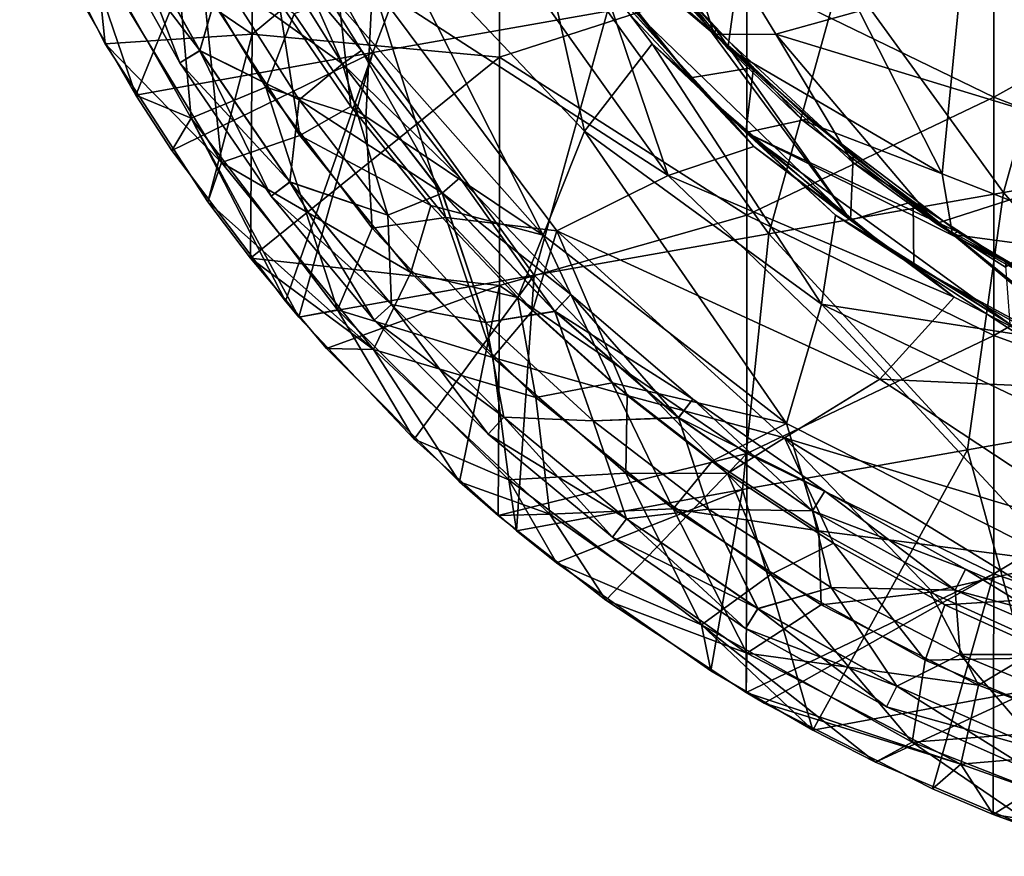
# Model space of a CAD drawing. Extents: x -65 to 803, y -691 to 80.
# Tile 1 of 256: x -59 to -24, y -312 to -282. Entities that reach past the tile are written whole.
import ezdxf

# ---------------------------------------------------------------- set-up
doc = ezdxf.new("R2010")
doc.units = 0
doc.header["$LTSCALE"] = 101.851852
for name, color, linetype in [('221', 7, 'CONTINUOUS'), ('222', 7, 'CONTINUOUS'), ('271', 7, 'CONTINUOUS'), ('274', 7, 'CONTINUOUS'), ('282', 7, 'CONTINUOUS'), ('292', 7, 'CONTINUOUS'), ('294', 7, 'CONTINUOUS'), ('295', 7, 'CONTINUOUS'), ('297', 7, 'CONTINUOUS'), ('353', 7, 'CONTINUOUS'), ('356', 7, 'CONTINUOUS'), ('364', 7, 'CONTINUOUS'), ('374', 7, 'CONTINUOUS'), ('376', 7, 'CONTINUOUS'), ('377', 7, 'CONTINUOUS'), ('379', 7, 'CONTINUOUS')]:
    doc.layers.add(name, color=color, linetype=linetype)

msp = doc.modelspace()

# ---------------------------------------------------------------- linework, layer by layer
at = {"layer": '221', "color": 7, "linetype": 'CONTINUOUS'}
for points in [[(-52.681, -282.619, 50.682), (-56.216, -277.992, 52.698), (-55.466, -277.619, 50.682), (-52.681, -282.619, 50.682)], [(-53.394, -283.06, 52.698), (-55.469, -277.62, 54.715), (-56.216, -277.992, 52.698), (-53.394, -283.06, 52.698)], [(-52.684, -282.621, 54.715), (-55.469, -277.62, 54.715), (-53.394, -283.06, 52.698), (-52.684, -282.621, 54.715)], [(-55.469, -277.62, 54.715), (-52.684, -282.621, 54.715), (-51.918, -279.975, 55.55), (-55.469, -277.62, 54.715)], [(-52.681, -282.619, 50.682), (-55.466, -277.619, 50.682), (-51.918, -279.975, 49.85), (-52.681, -282.619, 50.682)], [(-53.394, -283.06, 52.698), (-56.216, -277.992, 52.698), (-52.681, -282.619, 50.682), (-53.394, -283.06, 52.698)], [(-51.918, -279.975, 55.55), (-52.684, -282.621, 54.715), (-49.108, -284.386, 55.55), (-51.918, -279.975, 55.55)], [(-49.108, -284.386, 49.85), (-52.681, -282.619, 50.682), (-51.918, -279.975, 49.85), (-49.108, -284.386, 49.85)], [(-49.447, -287.34, 50.682), (-53.394, -283.06, 52.698), (-52.681, -282.619, 50.682), (-49.447, -287.34, 50.682)], [(-50.115, -287.845, 52.698), (-52.684, -282.621, 54.715), (-53.394, -283.06, 52.698), (-50.115, -287.845, 52.698)], [(-49.449, -287.342, 54.715), (-52.684, -282.621, 54.715), (-50.115, -287.845, 52.698), (-49.449, -287.342, 54.715)], [(-52.684, -282.621, 54.715), (-49.449, -287.342, 54.715), (-49.108, -284.386, 55.55), (-52.684, -282.621, 54.715)], [(-49.447, -287.34, 50.682), (-52.681, -282.619, 50.682), (-49.108, -284.386, 49.85), (-49.447, -287.34, 50.682)], [(-50.115, -287.845, 52.698), (-53.394, -283.06, 52.698), (-49.447, -287.34, 50.682), (-50.115, -287.845, 52.698)], [(-49.108, -284.386, 55.55), (-49.449, -287.342, 54.715), (-45.924, -288.535, 55.55), (-49.108, -284.386, 55.55)], [(-45.924, -288.535, 49.85), (-49.447, -287.34, 50.682), (-49.108, -284.386, 49.85), (-45.924, -288.535, 49.85)], [(-45.791, -291.744, 50.682), (-50.115, -287.845, 52.698), (-49.447, -287.34, 50.682), (-45.791, -291.744, 50.682)], [(-46.41, -292.308, 52.698), (-49.449, -287.342, 54.715), (-50.115, -287.845, 52.698), (-46.41, -292.308, 52.698)], [(-45.793, -291.746, 54.715), (-49.449, -287.342, 54.715), (-46.41, -292.308, 52.698), (-45.793, -291.746, 54.715)], [(-49.449, -287.342, 54.715), (-45.793, -291.746, 54.715), (-45.924, -288.535, 55.55), (-49.449, -287.342, 54.715)], [(-45.791, -291.744, 50.682), (-49.447, -287.34, 50.682), (-45.924, -288.535, 49.85), (-45.791, -291.744, 50.682)], [(-46.41, -292.308, 52.698), (-50.115, -287.845, 52.698), (-45.791, -291.744, 50.682), (-46.41, -292.308, 52.698)], [(-45.924, -288.535, 55.55), (-45.793, -291.746, 54.715), (-42.391, -292.391, 55.55), (-45.924, -288.535, 55.55)], [(-42.391, -292.391, 49.85), (-45.791, -291.744, 50.682), (-45.924, -288.535, 49.85), (-42.391, -292.391, 49.85)], [(-41.744, -295.791, 50.682), (-46.41, -292.308, 52.698), (-45.791, -291.744, 50.682), (-41.744, -295.791, 50.682)], [(-42.308, -296.41, 52.698), (-45.793, -291.746, 54.715), (-46.41, -292.308, 52.698), (-42.308, -296.41, 52.698)], [(-41.746, -295.793, 54.715), (-45.793, -291.746, 54.715), (-42.308, -296.41, 52.698), (-41.746, -295.793, 54.715)], [(-45.793, -291.746, 54.715), (-41.746, -295.793, 54.715), (-42.391, -292.391, 55.55), (-45.793, -291.746, 54.715)], [(-41.744, -295.791, 50.682), (-45.791, -291.744, 50.682), (-42.391, -292.391, 49.85), (-41.744, -295.791, 50.682)], [(-42.308, -296.41, 52.698), (-46.41, -292.308, 52.698), (-41.744, -295.791, 50.682), (-42.308, -296.41, 52.698)], [(-42.391, -292.391, 55.55), (-41.746, -295.793, 54.715), (-38.535, -295.924, 55.55), (-42.391, -292.391, 55.55)], [(-38.535, -295.924, 49.85), (-41.744, -295.791, 50.682), (-42.391, -292.391, 49.85), (-38.535, -295.924, 49.85)], [(-37.34, -299.447, 50.682), (-42.308, -296.41, 52.698), (-41.744, -295.791, 50.682), (-37.34, -299.447, 50.682)], [(-37.845, -300.115, 52.698), (-41.746, -295.793, 54.715), (-42.308, -296.41, 52.698), (-37.845, -300.115, 52.698)], [(-37.342, -299.449, 54.715), (-41.746, -295.793, 54.715), (-37.845, -300.115, 52.698), (-37.342, -299.449, 54.715)], [(-41.746, -295.793, 54.715), (-37.342, -299.449, 54.715), (-38.535, -295.924, 55.55), (-41.746, -295.793, 54.715)], [(-37.34, -299.447, 50.682), (-41.744, -295.791, 50.682), (-38.535, -295.924, 49.85), (-37.34, -299.447, 50.682)], [(-38.535, -295.924, 55.55), (-37.342, -299.449, 54.715), (-34.386, -299.108, 55.55), (-38.535, -295.924, 55.55)], [(-34.386, -299.108, 49.85), (-37.34, -299.447, 50.682), (-38.535, -295.924, 49.85), (-34.386, -299.108, 49.85)], [(-37.845, -300.115, 52.698), (-42.308, -296.41, 52.698), (-37.34, -299.447, 50.682), (-37.845, -300.115, 52.698)], [(-37.342, -299.449, 54.715), (-32.621, -302.684, 54.715), (-34.386, -299.108, 55.55), (-37.342, -299.449, 54.715)], [(-32.619, -302.681, 50.682), (-37.34, -299.447, 50.682), (-34.386, -299.108, 49.85), (-32.619, -302.681, 50.682)], [(-34.386, -299.108, 55.55), (-32.621, -302.684, 54.715), (-29.975, -301.918, 55.55), (-34.386, -299.108, 55.55)], [(-29.975, -301.918, 49.85), (-32.619, -302.681, 50.682), (-34.386, -299.108, 49.85), (-29.975, -301.918, 49.85)], [(-32.619, -302.681, 50.682), (-37.845, -300.115, 52.698), (-37.34, -299.447, 50.682), (-32.619, -302.681, 50.682)], [(-33.06, -303.394, 52.698), (-37.342, -299.449, 54.715), (-37.845, -300.115, 52.698), (-33.06, -303.394, 52.698)], [(-32.621, -302.684, 54.715), (-37.342, -299.449, 54.715), (-33.06, -303.394, 52.698), (-32.621, -302.684, 54.715)], [(-33.06, -303.394, 52.698), (-37.845, -300.115, 52.698), (-32.619, -302.681, 50.682), (-33.06, -303.394, 52.698)], [(-32.621, -302.684, 54.715), (-27.62, -305.469, 54.715), (-29.975, -301.918, 55.55), (-32.621, -302.684, 54.715)], [(-27.619, -305.466, 50.682), (-32.619, -302.681, 50.682), (-29.975, -301.918, 49.85), (-27.619, -305.466, 50.682)], [(-29.975, -301.918, 55.55), (-27.62, -305.469, 54.715), (-25.336, -304.333, 55.55), (-29.975, -301.918, 55.55)], [(-25.336, -304.333, 49.85), (-27.619, -305.466, 50.682), (-29.975, -301.918, 49.85), (-25.336, -304.333, 49.85)], [(-27.619, -305.466, 50.682), (-33.06, -303.394, 52.698), (-32.619, -302.681, 50.682), (-27.619, -305.466, 50.682)], [(-27.992, -306.216, 52.698), (-32.621, -302.684, 54.715), (-33.06, -303.394, 52.698), (-27.992, -306.216, 52.698)], [(-27.62, -305.469, 54.715), (-32.621, -302.684, 54.715), (-27.992, -306.216, 52.698), (-27.62, -305.469, 54.715)], [(-27.992, -306.216, 52.698), (-33.06, -303.394, 52.698), (-27.619, -305.466, 50.682), (-27.992, -306.216, 52.698)], [(-27.62, -305.469, 54.715), (-22.384, -307.781, 54.715), (-25.336, -304.333, 55.55), (-27.62, -305.469, 54.715)], [(-22.383, -307.778, 50.682), (-27.619, -305.466, 50.682), (-25.336, -304.333, 49.85), (-22.383, -307.778, 50.682)], [(-25.336, -304.333, 55.55), (-22.384, -307.781, 54.715), (-20.504, -306.335, 55.55), (-25.336, -304.333, 55.55)], [(-20.504, -306.335, 49.85), (-22.383, -307.778, 50.682), (-25.336, -304.333, 49.85), (-20.504, -306.335, 49.85)], [(-22.383, -307.778, 50.682), (-27.992, -306.216, 52.698), (-27.619, -305.466, 50.682), (-22.383, -307.778, 50.682)], [(-22.686, -308.559, 52.698), (-27.62, -305.469, 54.715), (-27.992, -306.216, 52.698), (-22.686, -308.559, 52.698)], [(-22.384, -307.781, 54.715), (-27.62, -305.469, 54.715), (-22.686, -308.559, 52.698), (-22.384, -307.781, 54.715)], [(-22.686, -308.559, 52.698), (-27.992, -306.216, 52.698), (-22.383, -307.778, 50.682), (-22.686, -308.559, 52.698)]]:
    msp.add_3dface(points, dxfattribs=at)
at = {"layer": '222', "color": 7, "linetype": 'CONTINUOUS'}
for points in [[(-47.553, -283.098, 54.718), (-49.925, -277.711, 52.702), (-50.658, -278.117, 54.718), (-47.553, -283.098, 54.718)], [(-46.866, -282.619, 52.702), (-50.655, -278.116, 50.685), (-49.925, -277.711, 52.702), (-46.866, -282.619, 52.702)], [(-46.866, -282.619, 52.702), (-49.925, -277.711, 52.702), (-47.553, -283.098, 54.718), (-46.866, -282.619, 52.702)], [(-51.918, -279.975, 49.85), (-50.655, -278.116, 50.685), (-47.551, -283.096, 50.685), (-51.918, -279.975, 49.85)], [(-51.918, -279.975, 55.55), (-47.553, -283.098, 54.718), (-50.658, -278.117, 54.718), (-51.918, -279.975, 55.55)], [(-47.551, -283.096, 50.685), (-50.655, -278.116, 50.685), (-46.866, -282.619, 52.702), (-47.551, -283.096, 50.685)], [(-49.108, -284.386, 49.85), (-51.918, -279.975, 49.85), (-47.551, -283.096, 50.685), (-49.108, -284.386, 49.85)], [(-51.918, -279.975, 55.55), (-49.108, -284.386, 55.55), (-47.553, -283.098, 54.718), (-51.918, -279.975, 55.55)], [(-43.961, -287.739, 54.718), (-46.866, -282.619, 52.702), (-47.553, -283.098, 54.718), (-43.961, -287.739, 54.718)], [(-43.325, -287.193, 52.702), (-47.551, -283.096, 50.685), (-46.866, -282.619, 52.702), (-43.325, -287.193, 52.702)], [(-43.325, -287.193, 52.702), (-46.866, -282.619, 52.702), (-43.961, -287.739, 54.718), (-43.325, -287.193, 52.702)], [(-49.108, -284.386, 49.85), (-47.551, -283.096, 50.685), (-43.958, -287.737, 50.685), (-49.108, -284.386, 49.85)], [(-49.108, -284.386, 55.55), (-45.924, -288.535, 55.55), (-47.553, -283.098, 54.718), (-49.108, -284.386, 55.55)], [(-45.924, -288.535, 55.55), (-43.961, -287.739, 54.718), (-47.553, -283.098, 54.718), (-45.924, -288.535, 55.55)], [(-43.958, -287.737, 50.685), (-47.551, -283.096, 50.685), (-43.325, -287.193, 52.702), (-43.958, -287.737, 50.685)], [(-45.924, -288.535, 49.85), (-49.108, -284.386, 49.85), (-43.958, -287.737, 50.685), (-45.924, -288.535, 49.85)], [(-39.917, -291.993, 54.718), (-43.325, -287.193, 52.702), (-43.961, -287.739, 54.718), (-39.917, -291.993, 54.718)], [(-39.34, -291.386, 52.702), (-43.958, -287.737, 50.685), (-43.325, -287.193, 52.702), (-39.34, -291.386, 52.702)], [(-39.34, -291.386, 52.702), (-43.325, -287.193, 52.702), (-39.917, -291.993, 54.718), (-39.34, -291.386, 52.702)], [(-42.391, -292.391, 49.85), (-45.924, -288.535, 49.85), (-43.958, -287.737, 50.685), (-42.391, -292.391, 49.85)], [(-45.924, -288.535, 55.55), (-42.391, -292.391, 55.55), (-43.961, -287.739, 54.718), (-45.924, -288.535, 55.55)], [(-42.391, -292.391, 55.55), (-39.917, -291.993, 54.718), (-43.961, -287.739, 54.718), (-42.391, -292.391, 55.55)], [(-42.391, -292.391, 49.85), (-43.958, -287.737, 50.685), (-39.915, -291.991, 50.685), (-42.391, -292.391, 49.85)], [(-39.915, -291.991, 50.685), (-43.958, -287.737, 50.685), (-39.34, -291.386, 52.702), (-39.915, -291.991, 50.685)], [(-35.464, -295.816, 54.718), (-39.34, -291.386, 52.702), (-39.917, -291.993, 54.718), (-35.464, -295.816, 54.718)], [(-34.951, -295.153, 52.702), (-39.915, -291.991, 50.685), (-39.34, -291.386, 52.702), (-34.951, -295.153, 52.702)], [(-34.951, -295.153, 52.702), (-39.34, -291.386, 52.702), (-35.464, -295.816, 54.718), (-34.951, -295.153, 52.702)], [(-38.535, -295.924, 49.85), (-42.391, -292.391, 49.85), (-39.915, -291.991, 50.685), (-38.535, -295.924, 49.85)], [(-42.391, -292.391, 55.55), (-38.535, -295.924, 55.55), (-39.917, -291.993, 54.718), (-42.391, -292.391, 55.55)], [(-38.535, -295.924, 55.55), (-35.464, -295.816, 54.718), (-39.917, -291.993, 54.718), (-38.535, -295.924, 55.55)], [(-38.535, -295.924, 49.85), (-39.915, -291.991, 50.685), (-35.462, -295.813, 50.685), (-38.535, -295.924, 49.85)], [(-35.462, -295.813, 50.685), (-39.915, -291.991, 50.685), (-34.951, -295.153, 52.702), (-35.462, -295.813, 50.685)], [(-30.647, -299.169, 54.718), (-34.951, -295.153, 52.702), (-35.464, -295.816, 54.718), (-30.647, -299.169, 54.718)], [(-30.204, -298.458, 52.702), (-35.462, -295.813, 50.685), (-34.951, -295.153, 52.702), (-30.204, -298.458, 52.702)], [(-30.204, -298.458, 52.702), (-34.951, -295.153, 52.702), (-30.647, -299.169, 54.718), (-30.204, -298.458, 52.702)], [(-34.386, -299.108, 49.85), (-38.535, -295.924, 49.85), (-35.462, -295.813, 50.685), (-34.386, -299.108, 49.85)], [(-38.535, -295.924, 55.55), (-34.386, -299.108, 55.55), (-35.464, -295.816, 54.718), (-38.535, -295.924, 55.55)], [(-34.386, -299.108, 55.55), (-30.647, -299.169, 54.718), (-35.464, -295.816, 54.718), (-34.386, -299.108, 55.55)], [(-34.386, -299.108, 49.85), (-35.462, -295.813, 50.685), (-30.645, -299.166, 50.685), (-34.386, -299.108, 49.85)], [(-30.645, -299.166, 50.685), (-35.462, -295.813, 50.685), (-30.204, -298.458, 52.702), (-30.645, -299.166, 50.685)], [(-25.516, -302.017, 54.718), (-30.204, -298.458, 52.702), (-30.647, -299.169, 54.718), (-25.516, -302.017, 54.718)], [(-25.147, -301.265, 52.702), (-30.645, -299.166, 50.685), (-30.204, -298.458, 52.702), (-25.147, -301.265, 52.702)], [(-25.147, -301.265, 52.702), (-30.204, -298.458, 52.702), (-25.516, -302.017, 54.718), (-25.147, -301.265, 52.702)], [(-29.975, -301.918, 49.85), (-34.386, -299.108, 49.85), (-30.645, -299.166, 50.685), (-29.975, -301.918, 49.85)], [(-34.386, -299.108, 55.55), (-29.975, -301.918, 55.55), (-30.647, -299.169, 54.718), (-34.386, -299.108, 55.55)], [(-29.975, -301.918, 55.55), (-25.516, -302.017, 54.718), (-30.647, -299.169, 54.718), (-29.975, -301.918, 55.55)], [(-29.975, -301.918, 49.85), (-30.645, -299.166, 50.685), (-25.514, -302.014, 50.685), (-29.975, -301.918, 49.85)], [(-25.514, -302.014, 50.685), (-30.645, -299.166, 50.685), (-25.147, -301.265, 52.702), (-25.514, -302.014, 50.685)], [(-20.122, -304.331, 54.718), (-25.147, -301.265, 52.702), (-25.516, -302.017, 54.718), (-20.122, -304.331, 54.718)], [(-19.831, -303.546, 52.702), (-25.514, -302.014, 50.685), (-25.147, -301.265, 52.702), (-19.831, -303.546, 52.702)], [(-19.831, -303.546, 52.702), (-25.147, -301.265, 52.702), (-20.122, -304.331, 54.718), (-19.831, -303.546, 52.702)], [(-25.336, -304.333, 49.85), (-29.975, -301.918, 49.85), (-25.514, -302.014, 50.685), (-25.336, -304.333, 49.85)], [(-29.975, -301.918, 55.55), (-25.336, -304.333, 55.55), (-25.516, -302.017, 54.718), (-29.975, -301.918, 55.55)], [(-25.336, -304.333, 55.55), (-20.122, -304.331, 54.718), (-25.516, -302.017, 54.718), (-25.336, -304.333, 55.55)], [(-25.336, -304.333, 49.85), (-25.514, -302.014, 50.685), (-20.121, -304.328, 50.685), (-25.336, -304.333, 49.85)], [(-20.121, -304.328, 50.685), (-25.514, -302.014, 50.685), (-19.831, -303.546, 52.702), (-20.121, -304.328, 50.685)], [(-20.504, -306.335, 49.85), (-25.336, -304.333, 49.85), (-20.121, -304.328, 50.685), (-20.504, -306.335, 49.85)], [(-25.336, -304.333, 55.55), (-20.504, -306.335, 55.55), (-20.122, -304.331, 54.718), (-25.336, -304.333, 55.55)]]:
    msp.add_3dface(points, dxfattribs=at)
at = {"layer": '271', "color": 7, "linetype": 'CONTINUOUS'}
for points in [[(-35.673, -280.368, 8.58), (-32.542, -274.158, -2.014), (-33.699, -282.544, 9.097), (-35.673, -280.368, 8.58)], [(-33.699, -282.544, 9.097), (-32.542, -274.158, -2.014), (-25.99, -287.044, 7.495), (-33.699, -282.544, 9.097)], [(-32.542, -274.158, -2.014), (-25.138, -278.319, -4.002), (-25.99, -287.044, 7.495), (-32.542, -274.158, -2.014)], [(-46.082, -277.881, 23.971), (-40.863, -276.531, 11.072), (-38.853, -285.512, 22.25), (-46.082, -277.881, 23.971)], [(-38.853, -285.512, 22.25), (-40.863, -276.531, 11.072), (-36.413, -282.372, 12.509), (-38.853, -285.512, 22.25)], [(-47.659, -280.984, 36.277), (-46.082, -277.881, 23.971), (-40.339, -289.252, 35.308), (-47.659, -280.984, 36.277)], [(-46.082, -277.881, 23.971), (-38.853, -285.512, 22.25), (-40.339, -289.252, 35.308), (-46.082, -277.881, 23.971)], [(-25.99, -287.044, 7.495), (-25.138, -278.319, -4.002), (-17.683, -290.29, 6.301), (-25.99, -287.044, 7.495)], [(-25.138, -278.319, -4.002), (-17.106, -281.352, -5.466), (-17.683, -290.29, 6.301), (-25.138, -278.319, -4.002)], [(-49.84, -280.845, 47.903), (-47.659, -280.984, 36.277), (-47.245, -284.624, 47.901), (-49.84, -280.845, 47.903)], [(-47.659, -280.984, 36.277), (-40.339, -289.252, 35.308), (-47.245, -284.624, 47.901), (-47.659, -280.984, 36.277)], [(-30.326, -291.735, 20.914), (-38.853, -285.512, 22.25), (-36.413, -282.372, 12.509), (-30.326, -291.735, 20.914)], [(-29.825, -288.528, 13.926), (-30.326, -291.735, 20.914), (-36.413, -282.372, 12.509), (-29.825, -288.528, 13.926)], [(-33.699, -282.544, 9.097), (-25.99, -287.044, 7.495), (-30.997, -285.126, 9.695), (-33.699, -282.544, 9.097)], [(-47.245, -284.624, 47.901), (-40.339, -289.252, 35.308), (-44.371, -288.183, 47.899), (-47.245, -284.624, 47.901)], [(-30.997, -285.126, 9.695), (-25.99, -287.044, 7.495), (-25.613, -289.225, 10.61), (-30.997, -285.126, 9.695)], [(-40.339, -289.252, 35.308), (-38.853, -285.512, 22.25), (-31.582, -296.021, 34.583), (-40.339, -289.252, 35.308)], [(-38.853, -285.512, 22.25), (-30.326, -291.735, 20.914), (-31.582, -296.021, 34.583), (-38.853, -285.512, 22.25)], [(-25.99, -287.044, 7.495), (-17.683, -290.29, 6.301), (-25.613, -289.225, 10.61), (-25.99, -287.044, 7.495)], [(-44.371, -288.183, 47.899), (-40.339, -289.252, 35.308), (-41.239, -291.498, 47.898), (-44.371, -288.183, 47.899)], [(-23.249, -292.819, 14.844), (-30.326, -291.735, 20.914), (-29.825, -288.528, 13.926), (-23.249, -292.819, 14.844)], [(-41.239, -291.498, 47.898), (-40.339, -289.252, 35.308), (-37.854, -294.568, 47.896), (-41.239, -291.498, 47.898)], [(-40.339, -289.252, 35.308), (-31.582, -296.021, 34.583), (-37.854, -294.568, 47.896), (-40.339, -289.252, 35.308)], [(-25.613, -289.225, 10.61), (-17.683, -290.29, 6.301), (-19.735, -292.489, 11.303), (-25.613, -289.225, 10.61)], [(-31.582, -296.021, 34.583), (-30.326, -291.735, 20.914), (-21.696, -301.014, 33.91), (-31.582, -296.021, 34.583)], [(-20.785, -296.291, 19.808), (-30.326, -291.735, 20.914), (-23.249, -292.819, 14.844), (-20.785, -296.291, 19.808)], [(-30.326, -291.735, 20.914), (-20.785, -296.291, 19.808), (-21.696, -301.014, 33.91), (-30.326, -291.735, 20.914)], [(-37.854, -294.568, 47.896), (-31.582, -296.021, 34.583), (-34.241, -297.367, 47.895), (-37.854, -294.568, 47.896)], [(-34.241, -297.367, 47.895), (-31.582, -296.021, 34.583), (-30.423, -299.878, 47.893), (-34.241, -297.367, 47.895)], [(-31.582, -296.021, 34.583), (-21.696, -301.014, 33.91), (-30.423, -299.878, 47.893), (-31.582, -296.021, 34.583)], [(-30.423, -299.878, 47.893), (-21.696, -301.014, 33.91), (-26.423, -302.085, 47.892), (-30.423, -299.878, 47.893)], [(-26.423, -302.085, 47.892), (-21.696, -301.014, 33.91), (-22.265, -303.978, 47.892), (-26.423, -302.085, 47.892)]]:
    msp.add_3dface(points, dxfattribs=at)
at = {"layer": '274', "color": 7, "linetype": 'CONTINUOUS'}
for points in [[(-35.673, -280.368, 8.58), (-33.699, -282.544, 9.097), (-35.518, -280.279, 8.682), (-35.673, -280.368, 8.58)], [(-35.518, -280.279, 8.682), (-33.699, -282.544, 9.097), (-32.775, -283.228, 9.382), (-35.518, -280.279, 8.682)], [(-33.699, -282.544, 9.097), (-30.997, -285.126, 9.695), (-32.775, -283.228, 9.382), (-33.699, -282.544, 9.097)], [(-32.775, -283.228, 9.382), (-30.997, -285.126, 9.695), (-30.794, -285.071, 9.808), (-32.775, -283.228, 9.382)], [(-30.997, -285.126, 9.695), (-25.613, -289.225, 10.61), (-30.794, -285.071, 9.808), (-30.997, -285.126, 9.695)], [(-30.794, -285.071, 9.808), (-25.613, -289.225, 10.61), (-25.433, -289.132, 10.715), (-30.794, -285.071, 9.808)], [(-25.613, -289.225, 10.61), (-19.735, -292.489, 11.303), (-25.433, -289.132, 10.715), (-25.613, -289.225, 10.61)], [(-25.433, -289.132, 10.715), (-19.735, -292.489, 11.303), (-23.719, -290.194, 10.945), (-25.433, -289.132, 10.715)]]:
    msp.add_3dface(points, dxfattribs=at)
at = {"layer": '282', "color": 7, "linetype": 'CONTINUOUS'}
for points in [[(-36.413, -282.372, 12.509), (-40.863, -276.531, 11.072), (-35.037, -283.597, 12.915), (-36.413, -282.372, 12.509)], [(-35.037, -283.597, 12.915), (-40.863, -276.531, 11.072), (-40.615, -276.585, 11.2), (-35.037, -283.597, 12.915)], [(-29.825, -288.528, 13.926), (-36.413, -282.372, 12.509), (-33.041, -285.562, 13.374), (-29.825, -288.528, 13.926)], [(-33.041, -285.562, 13.374), (-36.413, -282.372, 12.509), (-35.037, -283.597, 12.915), (-33.041, -285.562, 13.374)], [(-28.196, -289.514, 14.26), (-29.825, -288.528, 13.926), (-33.041, -285.562, 13.374), (-28.196, -289.514, 14.26)], [(-23.249, -292.819, 14.844), (-29.825, -288.528, 13.926), (-23.55, -292.448, 14.885), (-23.249, -292.819, 14.844)], [(-23.55, -292.448, 14.885), (-29.825, -288.528, 13.926), (-28.196, -289.514, 14.26), (-23.55, -292.448, 14.885)]]:
    msp.add_3dface(points, dxfattribs=at)
at = {"layer": '292', "color": 7, "linetype": 'CONTINUOUS'}
for points in [[(-35.518, -280.279, 8.682), (-32.775, -283.228, 9.382), (-40.876, -276.183, 11.098), (-35.518, -280.279, 8.682)], [(-32.775, -283.228, 9.382), (-40.615, -276.585, 11.2), (-40.876, -276.183, 11.098), (-32.775, -283.228, 9.382)], [(-32.775, -283.228, 9.382), (-35.037, -283.597, 12.915), (-40.615, -276.585, 11.2), (-32.775, -283.228, 9.382)], [(-32.775, -283.228, 9.382), (-33.041, -285.562, 13.374), (-35.037, -283.597, 12.915), (-32.775, -283.228, 9.382)], [(-32.775, -283.228, 9.382), (-30.794, -285.071, 9.808), (-33.041, -285.562, 13.374), (-32.775, -283.228, 9.382)], [(-30.794, -285.071, 9.808), (-25.433, -289.132, 10.715), (-33.041, -285.562, 13.374), (-30.794, -285.071, 9.808)], [(-25.433, -289.132, 10.715), (-23.719, -290.194, 10.945), (-33.041, -285.562, 13.374), (-25.433, -289.132, 10.715)], [(-23.719, -290.194, 10.945), (-23.55, -292.448, 14.885), (-33.041, -285.562, 13.374), (-23.719, -290.194, 10.945)], [(-23.55, -292.448, 14.885), (-28.196, -289.514, 14.26), (-33.041, -285.562, 13.374), (-23.55, -292.448, 14.885)]]:
    msp.add_3dface(points, dxfattribs=at)
at = {"layer": '294', "color": 7, "linetype": 'CONTINUOUS'}
for points in [[(-52.546, -280.338, 48.011), (-49.84, -280.845, 47.903), (-49.087, -285.664, 48.011), (-52.546, -280.338, 48.011)], [(-49.84, -280.845, 47.903), (-47.245, -284.624, 47.901), (-49.087, -285.664, 48.011), (-49.84, -280.845, 47.903)], [(-47.245, -284.624, 47.901), (-44.371, -288.183, 47.899), (-49.087, -285.664, 48.011), (-47.245, -284.624, 47.901)], [(-49.087, -285.664, 48.011), (-44.371, -288.183, 47.899), (-45.091, -290.6, 48.011), (-49.087, -285.664, 48.011)], [(-44.371, -288.183, 47.899), (-41.239, -291.498, 47.898), (-45.091, -290.6, 48.011), (-44.371, -288.183, 47.899)], [(-45.091, -290.6, 48.011), (-41.239, -291.498, 47.898), (-40.6, -295.091, 48.011), (-45.091, -290.6, 48.011)], [(-41.239, -291.498, 47.898), (-37.854, -294.568, 47.896), (-40.6, -295.091, 48.011), (-41.239, -291.498, 47.898)], [(-40.6, -295.091, 48.011), (-37.854, -294.568, 47.896), (-35.664, -299.087, 48.011), (-40.6, -295.091, 48.011)], [(-37.854, -294.568, 47.896), (-34.241, -297.367, 47.895), (-35.664, -299.087, 48.011), (-37.854, -294.568, 47.896)], [(-34.241, -297.367, 47.895), (-30.423, -299.878, 47.893), (-35.664, -299.087, 48.011), (-34.241, -297.367, 47.895)], [(-35.664, -299.087, 48.011), (-30.423, -299.878, 47.893), (-30.338, -302.546, 48.011), (-35.664, -299.087, 48.011)], [(-30.423, -299.878, 47.893), (-26.423, -302.085, 47.892), (-30.338, -302.546, 48.011), (-30.423, -299.878, 47.893)], [(-30.338, -302.546, 48.011), (-26.423, -302.085, 47.892), (-24.679, -305.43, 48.011), (-30.338, -302.546, 48.011)], [(-26.423, -302.085, 47.892), (-22.265, -303.978, 47.892), (-24.679, -305.43, 48.011), (-26.423, -302.085, 47.892)], [(-24.679, -305.43, 48.011), (-22.265, -303.978, 47.892), (-18.75, -307.706, 48.011), (-24.679, -305.43, 48.011)]]:
    msp.add_3dface(points, dxfattribs=at)
at = {"layer": '295', "color": 7, "linetype": 'CONTINUOUS'}
for points in [[(-56.082, -282.375, 52.2), (-59.157, -276.339, 52.2), (-56.412, -279.23, 49.307), (-56.082, -282.375, 52.2)], [(-52.546, -280.338, 48.011), (-51.906, -286.64, 49.307), (-56.412, -279.23, 49.307), (-52.546, -280.338, 48.011)], [(-51.906, -286.64, 49.307), (-56.082, -282.375, 52.2), (-56.412, -279.23, 49.307), (-51.906, -286.64, 49.307)], [(-52.546, -280.338, 48.011), (-49.087, -285.664, 48.011), (-51.906, -286.64, 49.307), (-52.546, -280.338, 48.011)], [(-52.391, -288.059, 52.2), (-56.082, -282.375, 52.2), (-51.906, -286.64, 49.307), (-52.391, -288.059, 52.2)], [(-49.087, -285.664, 48.011), (-45.091, -290.6, 48.011), (-51.906, -286.64, 49.307), (-49.087, -285.664, 48.011)], [(-46.434, -293.366, 49.307), (-52.391, -288.059, 52.2), (-51.906, -286.64, 49.307), (-46.434, -293.366, 49.307)], [(-45.091, -290.6, 48.011), (-46.434, -293.366, 49.307), (-51.906, -286.64, 49.307), (-45.091, -290.6, 48.011)], [(-50.859, -290.083, 52.2), (-52.391, -288.059, 52.2), (-46.434, -293.366, 49.307), (-50.859, -290.083, 52.2)], [(-48.126, -293.326, 52.2), (-50.859, -290.083, 52.2), (-46.434, -293.366, 49.307), (-48.126, -293.326, 52.2)], [(-45.091, -290.6, 48.011), (-40.6, -295.091, 48.011), (-46.434, -293.366, 49.307), (-45.091, -290.6, 48.011)], [(-43.338, -298.116, 52.2), (-48.126, -293.326, 52.2), (-46.434, -293.366, 49.307), (-43.338, -298.116, 52.2)], [(-40.6, -295.091, 48.011), (-40.096, -299.285, 49.307), (-46.434, -293.366, 49.307), (-40.6, -295.091, 48.011)], [(-40.096, -299.285, 49.307), (-43.338, -298.116, 52.2), (-46.434, -293.366, 49.307), (-40.096, -299.285, 49.307)], [(-40.6, -295.091, 48.011), (-35.664, -299.087, 48.011), (-40.096, -299.285, 49.307), (-40.6, -295.091, 48.011)], [(-41.95, -299.331, 52.2), (-43.338, -298.116, 52.2), (-40.096, -299.285, 49.307), (-41.95, -299.331, 52.2)], [(-35.664, -299.087, 48.011), (-33.012, -304.286, 49.307), (-40.096, -299.285, 49.307), (-35.664, -299.087, 48.011)], [(-35.664, -299.087, 48.011), (-30.338, -302.546, 48.011), (-33.012, -304.286, 49.307), (-35.664, -299.087, 48.011)], [(-38.076, -302.378, 52.2), (-41.95, -299.331, 52.2), (-40.096, -299.285, 49.307), (-38.076, -302.378, 52.2)], [(-33.012, -304.286, 49.307), (-38.076, -302.378, 52.2), (-40.096, -299.285, 49.307), (-33.012, -304.286, 49.307)], [(-33.034, -305.696, 52.2), (-38.076, -302.378, 52.2), (-33.012, -304.286, 49.307), (-33.034, -305.696, 52.2)], [(-30.338, -302.546, 48.011), (-24.679, -305.43, 48.011), (-33.012, -304.286, 49.307), (-30.338, -302.546, 48.011)], [(-25.313, -308.275, 49.307), (-33.034, -305.696, 52.2), (-33.012, -304.286, 49.307), (-25.313, -308.275, 49.307)], [(-24.679, -305.43, 48.011), (-25.313, -308.275, 49.307), (-33.012, -304.286, 49.307), (-24.679, -305.43, 48.011)], [(-24.679, -305.43, 48.011), (-18.75, -307.706, 48.011), (-25.313, -308.275, 49.307), (-24.679, -305.43, 48.011)], [(-32.386, -306.076, 52.2), (-33.034, -305.696, 52.2), (-25.313, -308.275, 49.307), (-32.386, -306.076, 52.2)], [(-26.339, -309.157, 52.2), (-32.386, -306.076, 52.2), (-25.313, -308.275, 49.307), (-26.339, -309.157, 52.2)], [(-18.75, -307.706, 48.011), (-17.142, -311.179, 49.307), (-25.313, -308.275, 49.307), (-18.75, -307.706, 48.011)], [(-24.152, -310.083, 52.2), (-26.339, -309.157, 52.2), (-25.313, -308.275, 49.307), (-24.152, -310.083, 52.2)], [(-17.142, -311.179, 49.307), (-24.152, -310.083, 52.2), (-25.313, -308.275, 49.307), (-17.142, -311.179, 49.307)], [(-20.012, -311.586, 52.2), (-24.152, -310.083, 52.2), (-17.142, -311.179, 49.307), (-20.012, -311.586, 52.2)]]:
    msp.add_3dface(points, dxfattribs=at)
at = {"layer": '297', "color": 7, "linetype": 'CONTINUOUS'}
for points in [[(-59.157, -276.339, 52.2), (-50.794, -282.026, 52.2), (-50.794, -274.019, 52.2), (-59.157, -276.339, 52.2)], [(-50.794, -282.026, 52.2), (-41.904, -274.639, 52.2), (-50.794, -274.019, 52.2), (-50.794, -282.026, 52.2)], [(-41.904, -282.851, 52.2), (-41.904, -274.639, 52.2), (-50.794, -282.026, 52.2), (-41.904, -282.851, 52.2)], [(-41.904, -282.851, 52.2), (-33.015, -279.974, 52.2), (-41.904, -274.639, 52.2), (-41.904, -282.851, 52.2)], [(-24.126, -284.289, 52.2), (-24.126, -275.717, 52.2), (-33.015, -279.974, 52.2), (-24.126, -284.289, 52.2)], [(-24.126, -284.289, 52.2), (-15.237, -279.337, 52.2), (-24.126, -275.717, 52.2), (-24.126, -284.289, 52.2)], [(-59.157, -276.339, 52.2), (-56.082, -282.375, 52.2), (-50.794, -282.026, 52.2), (-59.157, -276.339, 52.2)], [(-15.237, -287.719, 52.2), (-15.237, -279.337, 52.2), (-24.126, -284.289, 52.2), (-15.237, -287.719, 52.2)], [(-33.015, -288.538, 52.2), (-33.015, -279.974, 52.2), (-41.904, -282.851, 52.2), (-33.015, -288.538, 52.2)], [(-33.015, -288.538, 52.2), (-24.126, -284.289, 52.2), (-33.015, -279.974, 52.2), (-33.015, -288.538, 52.2)], [(-56.082, -282.375, 52.2), (-52.391, -288.059, 52.2), (-50.794, -282.026, 52.2), (-56.082, -282.375, 52.2)], [(-52.391, -288.059, 52.2), (-50.859, -290.083, 52.2), (-50.794, -282.026, 52.2), (-52.391, -288.059, 52.2)], [(-50.859, -290.083, 52.2), (-41.904, -282.851, 52.2), (-50.794, -282.026, 52.2), (-50.859, -290.083, 52.2)], [(-50.859, -290.083, 52.2), (-41.904, -291.064, 52.2), (-41.904, -282.851, 52.2), (-50.859, -290.083, 52.2)], [(-41.904, -291.064, 52.2), (-33.015, -288.538, 52.2), (-41.904, -282.851, 52.2), (-41.904, -291.064, 52.2)], [(-24.126, -292.862, 52.2), (-24.126, -284.289, 52.2), (-33.015, -288.538, 52.2), (-24.126, -292.862, 52.2)], [(-24.126, -292.862, 52.2), (-15.237, -287.719, 52.2), (-24.126, -284.289, 52.2), (-24.126, -292.862, 52.2)], [(-15.237, -296.101, 52.2), (-15.237, -287.719, 52.2), (-24.126, -292.862, 52.2), (-15.237, -296.101, 52.2)], [(-33.015, -297.102, 52.2), (-33.015, -288.538, 52.2), (-41.904, -291.064, 52.2), (-33.015, -297.102, 52.2)], [(-33.015, -297.102, 52.2), (-24.126, -292.862, 52.2), (-33.015, -288.538, 52.2), (-33.015, -297.102, 52.2)], [(-50.859, -290.083, 52.2), (-48.126, -293.326, 52.2), (-41.904, -291.064, 52.2), (-50.859, -290.083, 52.2)], [(-48.126, -293.326, 52.2), (-43.338, -298.116, 52.2), (-41.904, -291.064, 52.2), (-48.126, -293.326, 52.2)], [(-43.338, -298.116, 52.2), (-41.95, -299.331, 52.2), (-41.904, -291.064, 52.2), (-43.338, -298.116, 52.2)], [(-41.95, -299.331, 52.2), (-33.015, -297.102, 52.2), (-41.904, -291.064, 52.2), (-41.95, -299.331, 52.2)], [(-24.126, -301.434, 52.2), (-24.126, -292.862, 52.2), (-33.015, -297.102, 52.2), (-24.126, -301.434, 52.2)], [(-24.126, -301.434, 52.2), (-15.237, -296.101, 52.2), (-24.126, -292.862, 52.2), (-24.126, -301.434, 52.2)], [(-15.237, -304.483, 52.2), (-15.237, -296.101, 52.2), (-24.126, -301.434, 52.2), (-15.237, -304.483, 52.2)], [(-41.95, -299.331, 52.2), (-38.076, -302.378, 52.2), (-33.015, -297.102, 52.2), (-41.95, -299.331, 52.2)], [(-38.076, -302.378, 52.2), (-33.034, -305.696, 52.2), (-33.015, -297.102, 52.2), (-38.076, -302.378, 52.2)], [(-33.034, -305.696, 52.2), (-24.126, -301.434, 52.2), (-33.015, -297.102, 52.2), (-33.034, -305.696, 52.2)], [(-33.034, -305.696, 52.2), (-32.386, -306.076, 52.2), (-24.126, -301.434, 52.2), (-33.034, -305.696, 52.2)], [(-32.386, -306.076, 52.2), (-26.339, -309.157, 52.2), (-24.126, -301.434, 52.2), (-32.386, -306.076, 52.2)], [(-26.339, -309.157, 52.2), (-24.152, -310.083, 52.2), (-24.126, -301.434, 52.2), (-26.339, -309.157, 52.2)], [(-24.152, -310.083, 52.2), (-15.237, -304.483, 52.2), (-24.126, -301.434, 52.2), (-24.152, -310.083, 52.2)], [(-24.152, -310.083, 52.2), (-20.012, -311.586, 52.2), (-15.237, -304.483, 52.2), (-24.152, -310.083, 52.2)]]:
    msp.add_3dface(points, dxfattribs=at)
at = {"layer": '353', "color": 7, "linetype": 'CONTINUOUS'}
for points in [[(-34.182, -282.035, 94.79), (-36.607, -274.411, 99.099), (-38.416, -276.813, 94.097), (-34.182, -282.035, 94.79)], [(-31.968, -282.028, 97.905), (-23.524, -279.673, 109.402), (-36.607, -274.411, 99.099), (-31.968, -282.028, 97.905)], [(-31.968, -282.028, 97.905), (-36.607, -274.411, 99.099), (-34.182, -282.035, 94.79), (-31.968, -282.028, 97.905)], [(-35.835, -287.112, 84.486), (-41.978, -278.507, 85.592), (-46.472, -280.225, 71.49), (-35.835, -287.112, 84.486)], [(-41.978, -278.507, 85.592), (-35.835, -287.112, 84.486), (-38.132, -280.332, 90.556), (-41.978, -278.507, 85.592)], [(-18.14, -286.242, 107.414), (-23.524, -279.673, 109.402), (-31.968, -282.028, 97.905), (-18.14, -286.242, 107.414)], [(-46.706, -285.066, 57.508), (-46.472, -280.225, 71.49), (-49.292, -281.3, 57.508), (-46.706, -285.066, 57.508)], [(-43.837, -288.622, 57.507), (-46.472, -280.225, 71.49), (-46.706, -285.066, 57.508), (-43.837, -288.622, 57.507)], [(-39.838, -289.093, 70.817), (-35.835, -287.112, 84.486), (-46.472, -280.225, 71.49), (-39.838, -289.093, 70.817)], [(-39.838, -289.093, 70.817), (-46.472, -280.225, 71.49), (-43.837, -288.622, 57.507), (-39.838, -289.093, 70.817)], [(-38.132, -280.332, 90.556), (-35.835, -287.112, 84.486), (-32.763, -286.062, 91.474), (-38.132, -280.332, 90.556)], [(-29.21, -286.626, 95.705), (-31.968, -282.028, 97.905), (-34.182, -282.035, 94.79), (-29.21, -286.626, 95.705)], [(-26.198, -288.838, 96.303), (-18.14, -286.242, 107.414), (-31.968, -282.028, 97.905), (-26.198, -288.838, 96.303)], [(-26.198, -288.838, 96.303), (-31.968, -282.028, 97.905), (-29.21, -286.626, 95.705), (-26.198, -288.838, 96.303)], [(-32.763, -286.062, 91.474), (-35.835, -287.112, 84.486), (-25.557, -291.482, 92.891), (-32.763, -286.062, 91.474)], [(-23.712, -290.404, 96.82), (-18.14, -286.242, 107.414), (-26.198, -288.838, 96.303), (-23.712, -290.404, 96.82)], [(-28.225, -294.429, 83.15), (-35.835, -287.112, 84.486), (-39.838, -289.093, 70.817), (-28.225, -294.429, 83.15)], [(-35.835, -287.112, 84.486), (-28.225, -294.429, 83.15), (-25.557, -291.482, 92.891), (-35.835, -287.112, 84.486)], [(-40.702, -291.946, 57.505), (-39.838, -289.093, 70.817), (-43.837, -288.622, 57.507), (-40.702, -291.946, 57.505)], [(-37.317, -295.019, 57.504), (-39.838, -289.093, 70.817), (-40.702, -291.946, 57.505), (-37.317, -295.019, 57.504)], [(-31.651, -296.542, 70.092), (-28.225, -294.429, 83.15), (-39.838, -289.093, 70.817), (-31.651, -296.542, 70.092)], [(-31.651, -296.542, 70.092), (-39.838, -289.093, 70.817), (-37.317, -295.019, 57.504), (-31.651, -296.542, 70.092)], [(-28.225, -294.429, 83.15), (-19.032, -294.85, 94.328), (-25.557, -291.482, 92.891), (-28.225, -294.429, 83.15)], [(-19.456, -300.224, 81.429), (-28.225, -294.429, 83.15), (-31.651, -296.542, 70.092), (-19.456, -300.224, 81.429)], [(-19.456, -300.224, 81.429), (-19.032, -294.85, 94.328), (-28.225, -294.429, 83.15), (-19.456, -300.224, 81.429)], [(-33.707, -297.819, 57.502), (-31.651, -296.542, 70.092), (-37.317, -295.019, 57.504), (-33.707, -297.819, 57.502)], [(-29.898, -300.327, 57.501), (-31.651, -296.542, 70.092), (-33.707, -297.819, 57.502), (-29.898, -300.327, 57.501)], [(-22.237, -302.315, 69.123), (-19.456, -300.224, 81.429), (-31.651, -296.542, 70.092), (-22.237, -302.315, 69.123)], [(-22.237, -302.315, 69.123), (-31.651, -296.542, 70.092), (-25.894, -302.539, 57.499), (-22.237, -302.315, 69.123)], [(-25.894, -302.539, 57.499), (-31.651, -296.542, 70.092), (-29.898, -300.327, 57.501), (-25.894, -302.539, 57.499)], [(-21.722, -304.439, 57.497), (-22.237, -302.315, 69.123), (-25.894, -302.539, 57.499), (-21.722, -304.439, 57.497)]]:
    msp.add_3dface(points, dxfattribs=at)
at = {"layer": '356', "color": 7, "linetype": 'CONTINUOUS'}
for points in [[(-34.182, -282.035, 94.79), (-38.416, -276.813, 94.097), (-34.121, -281.842, 94.685), (-34.182, -282.035, 94.79)], [(-34.121, -281.842, 94.685), (-38.416, -276.813, 94.097), (-35.464, -280.338, 94.455), (-34.121, -281.842, 94.685)], [(-29.191, -286.416, 95.592), (-34.182, -282.035, 94.79), (-34.121, -281.842, 94.685), (-29.191, -286.416, 95.592)], [(-29.21, -286.626, 95.705), (-34.182, -282.035, 94.79), (-29.191, -286.416, 95.592), (-29.21, -286.626, 95.705)], [(-27.032, -288.047, 96.018), (-29.21, -286.626, 95.705), (-29.191, -286.416, 95.592), (-27.032, -288.047, 96.018)], [(-26.198, -288.838, 96.303), (-29.21, -286.626, 95.705), (-27.032, -288.047, 96.018), (-26.198, -288.838, 96.303)], [(-23.651, -290.237, 96.718), (-26.198, -288.838, 96.303), (-27.032, -288.047, 96.018), (-23.651, -290.237, 96.718)], [(-23.712, -290.404, 96.82), (-26.198, -288.838, 96.303), (-23.651, -290.237, 96.718), (-23.712, -290.404, 96.82)]]:
    msp.add_3dface(points, dxfattribs=at)
at = {"layer": '364', "color": 7, "linetype": 'CONTINUOUS'}
for points in [[(-38.132, -280.332, 90.556), (-32.763, -286.062, 91.474), (-37.714, -280.563, 90.515), (-38.132, -280.332, 90.556)], [(-37.714, -280.563, 90.515), (-32.763, -286.062, 91.474), (-34.017, -284.629, 91.14), (-37.714, -280.563, 90.515)], [(-34.017, -284.629, 91.14), (-32.763, -286.062, 91.474), (-29.284, -288.714, 92.026), (-34.017, -284.629, 91.14)], [(-32.763, -286.062, 91.474), (-25.557, -291.482, 92.891), (-29.284, -288.714, 92.026), (-32.763, -286.062, 91.474)], [(-29.284, -288.714, 92.026), (-25.557, -291.482, 92.891), (-27.002, -290.339, 92.485), (-29.284, -288.714, 92.026)], [(-25.557, -291.482, 92.891), (-19.032, -294.85, 94.328), (-27.002, -290.339, 92.485), (-25.557, -291.482, 92.891)], [(-27.002, -290.339, 92.485), (-19.032, -294.85, 94.328), (-19.128, -294.614, 94.2), (-27.002, -290.339, 92.485)]]:
    msp.add_3dface(points, dxfattribs=at)
at = {"layer": '374', "color": 7, "linetype": 'CONTINUOUS'}
for points in [[(-35.464, -280.338, 94.455), (-37.714, -280.563, 90.515), (-29.284, -288.714, 92.026), (-35.464, -280.338, 94.455)], [(-34.121, -281.842, 94.685), (-35.464, -280.338, 94.455), (-29.284, -288.714, 92.026), (-34.121, -281.842, 94.685)], [(-37.714, -280.563, 90.515), (-34.017, -284.629, 91.14), (-29.284, -288.714, 92.026), (-37.714, -280.563, 90.515)], [(-29.191, -286.416, 95.592), (-34.121, -281.842, 94.685), (-29.284, -288.714, 92.026), (-29.191, -286.416, 95.592)], [(-27.032, -288.047, 96.018), (-29.191, -286.416, 95.592), (-29.284, -288.714, 92.026), (-27.032, -288.047, 96.018)], [(-27.032, -288.047, 96.018), (-29.284, -288.714, 92.026), (-27.002, -290.339, 92.485), (-27.032, -288.047, 96.018)], [(-23.651, -290.237, 96.718), (-27.032, -288.047, 96.018), (-18.687, -294.801, 94.302), (-23.651, -290.237, 96.718)], [(-27.032, -288.047, 96.018), (-27.002, -290.339, 92.485), (-19.128, -294.614, 94.2), (-27.032, -288.047, 96.018)], [(-27.032, -288.047, 96.018), (-19.128, -294.614, 94.2), (-18.687, -294.801, 94.302), (-27.032, -288.047, 96.018)]]:
    msp.add_3dface(points, dxfattribs=at)
at = {"layer": '376', "color": 7, "linetype": 'CONTINUOUS'}
for points in [[(-50.302, -283.929, 57.389), (-49.292, -281.3, 57.508), (-53.573, -278.485, 57.389), (-50.302, -283.929, 57.389)], [(-46.706, -285.066, 57.508), (-49.292, -281.3, 57.508), (-50.302, -283.929, 57.389), (-46.706, -285.066, 57.508)], [(-46.48, -289.001, 57.389), (-46.706, -285.066, 57.508), (-50.302, -283.929, 57.389), (-46.48, -289.001, 57.389)], [(-43.837, -288.622, 57.507), (-46.706, -285.066, 57.508), (-46.48, -289.001, 57.389), (-43.837, -288.622, 57.507)], [(-42.149, -293.646, 57.389), (-43.837, -288.622, 57.507), (-46.48, -289.001, 57.389), (-42.149, -293.646, 57.389)], [(-40.702, -291.946, 57.505), (-43.837, -288.622, 57.507), (-42.149, -293.646, 57.389), (-40.702, -291.946, 57.505)], [(-37.317, -295.019, 57.504), (-40.702, -291.946, 57.505), (-42.149, -293.646, 57.389), (-37.317, -295.019, 57.504)], [(-37.356, -297.813, 57.389), (-37.317, -295.019, 57.504), (-42.149, -293.646, 57.389), (-37.356, -297.813, 57.389)], [(-33.707, -297.819, 57.502), (-37.317, -295.019, 57.504), (-37.356, -297.813, 57.389), (-33.707, -297.819, 57.502)], [(-32.153, -301.456, 57.389), (-33.707, -297.819, 57.502), (-37.356, -297.813, 57.389), (-32.153, -301.456, 57.389)], [(-29.898, -300.327, 57.501), (-33.707, -297.819, 57.502), (-32.153, -301.456, 57.389), (-29.898, -300.327, 57.501)], [(-26.598, -304.535, 57.389), (-29.898, -300.327, 57.501), (-32.153, -301.456, 57.389), (-26.598, -304.535, 57.389)], [(-25.894, -302.539, 57.499), (-29.898, -300.327, 57.501), (-26.598, -304.535, 57.389), (-25.894, -302.539, 57.499)], [(-21.722, -304.439, 57.497), (-25.894, -302.539, 57.499), (-26.598, -304.535, 57.389), (-21.722, -304.439, 57.497)], [(-20.752, -307.016, 57.389), (-21.722, -304.439, 57.497), (-26.598, -304.535, 57.389), (-20.752, -307.016, 57.389)]]:
    msp.add_3dface(points, dxfattribs=at)
at = {"layer": '377', "color": 7, "linetype": 'CONTINUOUS'}
for points in [[(-53.573, -278.485, 57.389), (-57.273, -277.505, 56.093), (-52.994, -285.047, 56.093), (-53.573, -278.485, 57.389)], [(-57.176, -280.402, 53.2), (-54.976, -284.219, 53.2), (-57.273, -277.505, 56.093), (-57.176, -280.402, 53.2)], [(-57.273, -277.505, 56.093), (-54.976, -284.219, 53.2), (-52.994, -285.047, 56.093), (-57.273, -277.505, 56.093)], [(-50.302, -283.929, 57.389), (-53.573, -278.485, 57.389), (-52.994, -285.047, 56.093), (-50.302, -283.929, 57.389)], [(-50.302, -283.929, 57.389), (-52.994, -285.047, 56.093), (-47.729, -291.937, 56.093), (-50.302, -283.929, 57.389)], [(-46.48, -289.001, 57.389), (-50.302, -283.929, 57.389), (-47.729, -291.937, 56.093), (-46.48, -289.001, 57.389)], [(-54.976, -284.219, 53.2), (-53.685, -286.211, 53.2), (-52.994, -285.047, 56.093), (-54.976, -284.219, 53.2)], [(-53.685, -286.211, 53.2), (-49.6, -291.631, 53.2), (-52.994, -285.047, 56.093), (-53.685, -286.211, 53.2)], [(-49.6, -291.631, 53.2), (-49.114, -292.204, 53.2), (-52.994, -285.047, 56.093), (-49.6, -291.631, 53.2)], [(-52.994, -285.047, 56.093), (-49.114, -292.204, 53.2), (-47.729, -291.937, 56.093), (-52.994, -285.047, 56.093)], [(-42.149, -293.646, 57.389), (-46.48, -289.001, 57.389), (-47.729, -291.937, 56.093), (-42.149, -293.646, 57.389)], [(-49.114, -292.204, 53.2), (-44.971, -296.593, 53.2), (-47.729, -291.937, 56.093), (-49.114, -292.204, 53.2)], [(-42.149, -293.646, 57.389), (-47.729, -291.937, 56.093), (-41.574, -298.045, 56.093), (-42.149, -293.646, 57.389)], [(-47.729, -291.937, 56.093), (-44.971, -296.593, 53.2), (-41.574, -298.045, 56.093), (-47.729, -291.937, 56.093)], [(-37.356, -297.813, 57.389), (-42.149, -293.646, 57.389), (-41.574, -298.045, 56.093), (-37.356, -297.813, 57.389)], [(-44.971, -296.593, 53.2), (-41.297, -299.879, 53.2), (-41.574, -298.045, 56.093), (-44.971, -296.593, 53.2)], [(-37.356, -297.813, 57.389), (-41.574, -298.045, 56.093), (-34.644, -303.259, 56.093), (-37.356, -297.813, 57.389)], [(-41.297, -299.879, 53.2), (-39.859, -301.035, 53.2), (-41.574, -298.045, 56.093), (-41.297, -299.879, 53.2)], [(-41.574, -298.045, 56.093), (-39.859, -301.035, 53.2), (-34.644, -303.259, 56.093), (-41.574, -298.045, 56.093)], [(-32.153, -301.456, 57.389), (-37.356, -297.813, 57.389), (-34.644, -303.259, 56.093), (-32.153, -301.456, 57.389)], [(-39.859, -301.035, 53.2), (-34.311, -304.919, 53.2), (-34.644, -303.259, 56.093), (-39.859, -301.035, 53.2)], [(-32.153, -301.456, 57.389), (-34.644, -303.259, 56.093), (-27.069, -307.48, 56.093), (-32.153, -301.456, 57.389)], [(-26.598, -304.535, 57.389), (-32.153, -301.456, 57.389), (-27.069, -307.48, 56.093), (-26.598, -304.535, 57.389)], [(-30.642, -307.047, 53.2), (-28.383, -308.204, 53.2), (-34.644, -303.259, 56.093), (-30.642, -307.047, 53.2)], [(-34.644, -303.259, 56.093), (-28.383, -308.204, 53.2), (-27.069, -307.48, 56.093), (-34.644, -303.259, 56.093)], [(-34.311, -304.919, 53.2), (-30.642, -307.047, 53.2), (-34.644, -303.259, 56.093), (-34.311, -304.919, 53.2)], [(-20.752, -307.016, 57.389), (-26.598, -304.535, 57.389), (-27.069, -307.48, 56.093), (-20.752, -307.016, 57.389)], [(-20.752, -307.016, 57.389), (-27.069, -307.48, 56.093), (-18.99, -310.631, 56.093), (-20.752, -307.016, 57.389)], [(-28.383, -308.204, 53.2), (-22.145, -310.852, 53.2), (-27.069, -307.48, 56.093), (-28.383, -308.204, 53.2)], [(-27.069, -307.48, 56.093), (-22.145, -310.852, 53.2), (-18.99, -310.631, 56.093), (-27.069, -307.48, 56.093)]]:
    msp.add_3dface(points, dxfattribs=at)
at = {"layer": '379', "color": 7, "linetype": 'CONTINUOUS'}
for points in [[(-51.01, -274.467, 53.2), (-42.755, -273.011, 53.2), (-46.463, -282.691, 53.2), (-51.01, -274.467, 53.2)], [(-46.463, -282.691, 53.2), (-42.755, -273.011, 53.2), (-38.021, -281.203, 53.2), (-46.463, -282.691, 53.2)], [(-54.976, -284.219, 53.2), (-57.176, -280.402, 53.2), (-51.01, -274.467, 53.2), (-54.976, -284.219, 53.2)], [(-54.976, -284.219, 53.2), (-51.01, -274.467, 53.2), (-46.463, -282.691, 53.2), (-54.976, -284.219, 53.2)], [(-29.579, -279.714, 53.2), (-21.137, -278.225, 53.2), (-23.786, -287.719, 53.2), (-29.579, -279.714, 53.2)], [(-23.786, -287.719, 53.2), (-21.137, -278.225, 53.2), (-15.352, -286.232, 53.2), (-23.786, -287.719, 53.2)], [(-38.021, -281.203, 53.2), (-29.579, -279.714, 53.2), (-32.22, -289.206, 53.2), (-38.021, -281.203, 53.2)], [(-32.22, -289.206, 53.2), (-29.579, -279.714, 53.2), (-23.786, -287.719, 53.2), (-32.22, -289.206, 53.2)], [(-46.463, -282.691, 53.2), (-38.021, -281.203, 53.2), (-40.654, -290.693, 53.2), (-46.463, -282.691, 53.2)], [(-40.654, -290.693, 53.2), (-38.021, -281.203, 53.2), (-32.22, -289.206, 53.2), (-40.654, -290.693, 53.2)], [(-53.685, -286.211, 53.2), (-54.976, -284.219, 53.2), (-46.463, -282.691, 53.2), (-53.685, -286.211, 53.2)], [(-49.6, -291.631, 53.2), (-53.685, -286.211, 53.2), (-46.463, -282.691, 53.2), (-49.6, -291.631, 53.2)], [(-49.114, -292.204, 53.2), (-49.6, -291.631, 53.2), (-46.463, -282.691, 53.2), (-49.114, -292.204, 53.2)], [(-49.114, -292.204, 53.2), (-46.463, -282.691, 53.2), (-40.654, -290.693, 53.2), (-49.114, -292.204, 53.2)], [(-23.786, -287.719, 53.2), (-15.352, -286.232, 53.2), (-16.988, -295.546, 53.2), (-23.786, -287.719, 53.2)], [(-32.22, -289.206, 53.2), (-23.786, -287.719, 53.2), (-25.076, -296.972, 53.2), (-32.22, -289.206, 53.2)], [(-25.076, -296.972, 53.2), (-23.786, -287.719, 53.2), (-16.988, -295.546, 53.2), (-25.076, -296.972, 53.2)], [(-40.654, -290.693, 53.2), (-32.22, -289.206, 53.2), (-33.164, -298.399, 53.2), (-40.654, -290.693, 53.2)], [(-33.164, -298.399, 53.2), (-32.22, -289.206, 53.2), (-25.076, -296.972, 53.2), (-33.164, -298.399, 53.2)], [(-44.971, -296.593, 53.2), (-49.114, -292.204, 53.2), (-40.654, -290.693, 53.2), (-44.971, -296.593, 53.2)], [(-41.297, -299.879, 53.2), (-44.971, -296.593, 53.2), (-40.654, -290.693, 53.2), (-41.297, -299.879, 53.2)], [(-41.297, -299.879, 53.2), (-40.654, -290.693, 53.2), (-33.164, -298.399, 53.2), (-41.297, -299.879, 53.2)], [(-25.076, -296.972, 53.2), (-16.988, -295.546, 53.2), (-22.719, -305.583, 53.2), (-25.076, -296.972, 53.2)], [(-30.642, -307.047, 53.2), (-33.164, -298.399, 53.2), (-25.076, -296.972, 53.2), (-30.642, -307.047, 53.2)], [(-30.642, -307.047, 53.2), (-25.076, -296.972, 53.2), (-22.719, -305.583, 53.2), (-30.642, -307.047, 53.2)], [(-39.859, -301.035, 53.2), (-41.297, -299.879, 53.2), (-33.164, -298.399, 53.2), (-39.859, -301.035, 53.2)], [(-34.311, -304.919, 53.2), (-39.859, -301.035, 53.2), (-33.164, -298.399, 53.2), (-34.311, -304.919, 53.2)], [(-30.642, -307.047, 53.2), (-34.311, -304.919, 53.2), (-33.164, -298.399, 53.2), (-30.642, -307.047, 53.2)], [(-28.383, -308.204, 53.2), (-30.642, -307.047, 53.2), (-22.719, -305.583, 53.2), (-28.383, -308.204, 53.2)], [(-22.145, -310.852, 53.2), (-28.383, -308.204, 53.2), (-22.719, -305.583, 53.2), (-22.145, -310.852, 53.2)]]:
    msp.add_3dface(points, dxfattribs=at)

doc.saveas('drawing.dxf')
